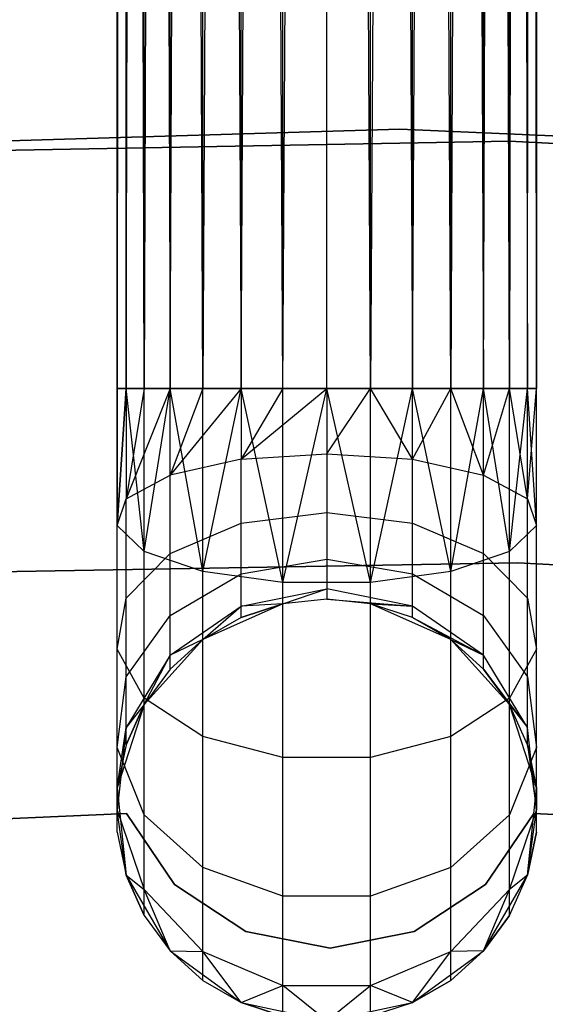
# Model space of a CAD drawing. Extents: x -102 to 102, y -101 to 102.
# Tile 229 of 256: x -1.46 to 1.04, y 40.34 to 45.01. Entities that reach past the tile are written whole.
import ezdxf

# ---------------------------------------------------------------- set-up
doc = ezdxf.new("R2010")
doc.units = 0
doc.header["$LTSCALE"] = 25.4
doc.layers.get('0').update_dxf_attribs({"linetype": 'CONTINUOUS'})

# ---------------------------------------------------------------- blocks, each defined once
blk = doc.blocks.new('NL2500011659_STL')
at = {"color": 0}
for p, q in [((-0.9945, 43.2608, -7.3955), (-0.9945, 80.6418, -7.3955)), ((-0.9945, 43.2608, -7.6045), (-0.9945, 80.6418, -7.3955)), ((-0.9945, 80.6418, -7.3955), (-0.9511, 43.2608, -7.191)), ((-0.9511, 80.6418, -7.809), (-0.9945, 43.2608, -7.6045)), ((-0.9945, 43.2608, -7.6045), (-0.9945, 80.6418, -7.3955)), ((-0.9945, 43.2608, -7.3955), (-0.9945, 80.6418, -7.3955)), ((-0.9945, 80.6418, -7.3955), (-0.9511, 43.2608, -7.191)), ((-0.9511, 80.6418, -7.809), (-0.9945, 43.2608, -7.6045)), ((-0.9511, 43.2608, -7.191), (-0.866, 80.6418, -7)), ((-0.9511, 43.2608, -7.191), (-0.866, 80.6418, -7)), ((-0.866, 43.2608, -8), (-0.9511, 80.6418, -7.809)), ((-0.866, 43.2608, -8), (-0.9511, 80.6418, -7.809)), ((-0.9511, 43.2608, -7.809), (-0.9511, 80.6418, -7.809)), ((-0.9511, 43.2608, -7.809), (-0.9511, 80.6418, -7.809)), ((-0.866, 80.6418, -7), (-0.7431, 43.2608, -6.8309)), ((-0.866, 43.2608, -7), (-0.866, 80.6418, -7)), ((-0.866, 43.2608, -7), (-0.866, 80.6418, -7)), ((-0.866, 80.6418, -7), (-0.7431, 43.2608, -6.8309)), ((-0.7431, 80.6418, -8.1691), (-0.866, 43.2608, -8)), ((-0.7431, 80.6418, -8.1691), (-0.866, 43.2608, -8)), ((-0.7431, 43.2608, -6.8309), (-0.5878, 80.6418, -6.691)), ((-0.7431, 43.2608, -6.8309), (-0.5878, 80.6418, -6.691)), ((-0.5878, 43.2608, -8.309), (-0.7431, 80.6418, -8.1691)), ((-0.5878, 43.2608, -8.309), (-0.7431, 80.6418, -8.1691)), ((-0.7431, 43.2608, -8.1691), (-0.7431, 80.6418, -8.1691)), ((-0.7431, 43.2608, -8.1691), (-0.7431, 80.6418, -8.1691)), ((-0.5878, 80.6418, -6.691), (-0.4067, 43.2608, -6.5865)), ((-0.5878, 43.2608, -6.691), (-0.5878, 80.6418, -6.691)), ((-0.5878, 43.2608, -6.691), (-0.5878, 80.6418, -6.691)), ((-0.5878, 80.6418, -6.691), (-0.4067, 43.2608, -6.5865)), ((-0.4067, 80.6418, -8.4135), (-0.5878, 43.2608, -8.309)), ((-0.4067, 80.6418, -8.4135), (-0.5878, 43.2608, -8.309)), ((-0.4067, 43.2608, -6.5865), (-0.2079, 80.6418, -6.5218)), ((-0.4067, 43.2608, -6.5865), (-0.2079, 80.6418, -6.5218)), ((-0.2079, 43.2608, -8.4782), (-0.4067, 80.6418, -8.4135)), ((-0.2079, 43.2608, -8.4782), (-0.4067, 80.6418, -8.4135)), ((-0.4067, 43.2608, -8.4135), (-0.4067, 80.6418, -8.4135)), ((-0.4067, 43.2608, -8.4135), (-0.4067, 80.6418, -8.4135)), ((-0.2079, 43.2608, -6.5218), (-0.2079, 80.6418, -6.5218)), ((-0.2079, 43.2608, -6.5218), (-0.2079, 80.6418, -6.5218)), ((-0.2079, 43.2608, -8.4782), (0, 80.6418, -8.5)), ((-0.2079, 43.2608, -8.4782), (0, 80.6418, -8.5)), ((0.2079, 43.2608, -8.4782), (0, 80.6418, -8.5)), ((0, 43.2608, -6.5), (0, 80.6418, -6.5)), ((0, 43.2608, -6.5), (0, 80.6418, -6.5)), ((0, 43.2608, -8.5), (0, 80.6418, -8.5)), ((0.2079, 43.2608, -8.4782), (0, 80.6418, -8.5)), ((0, 43.2608, -8.5), (0, 80.6418, -8.5)), ((0.4067, 80.6418, -8.4135), (0.2079, 43.2608, -8.4782)), ((0.4067, 80.6418, -8.4135), (0.2079, 43.2608, -8.4782)), ((0.2079, 80.6418, -6.5218), (0.4067, 43.2608, -6.5865)), ((0.2079, 43.2608, -6.5218), (0.2079, 80.6418, -6.5218)), ((0.2079, 43.2608, -6.5218), (0.2079, 80.6418, -6.5218)), ((0.2079, 80.6418, -6.5218), (0.4067, 43.2608, -6.5865)), ((0.5878, 43.2608, -8.309), (0.4067, 80.6418, -8.4135)), ((0.5878, 43.2608, -8.309), (0.4067, 80.6418, -8.4135)), ((0.4067, 43.2608, -8.4135), (0.4067, 80.6418, -8.4135)), ((0.4067, 43.2608, -8.4135), (0.4067, 80.6418, -8.4135)), ((0.4067, 43.2608, -6.5865), (0.5878, 80.6418, -6.691)), ((0.4067, 43.2608, -6.5865), (0.5878, 80.6418, -6.691)), ((0.7431, 80.6418, -8.1691), (0.5878, 43.2608, -8.309)), ((0.7431, 80.6418, -8.1691), (0.5878, 43.2608, -8.309)), ((0.5878, 80.6418, -6.691), (0.7431, 43.2608, -6.8309)), ((0.5878, 43.2608, -6.691), (0.5878, 80.6418, -6.691)), ((0.5878, 43.2608, -6.691), (0.5878, 80.6418, -6.691)), ((0.5878, 80.6418, -6.691), (0.7431, 43.2608, -6.8309)), ((0.866, 43.2608, -8), (0.7431, 80.6418, -8.1691)), ((0.866, 43.2608, -8), (0.7431, 80.6418, -8.1691)), ((0.7431, 43.2608, -8.1691), (0.7431, 80.6418, -8.1691)), ((0.7431, 43.2608, -8.1691), (0.7431, 80.6418, -8.1691)), ((0.7431, 43.2608, -6.8309), (0.866, 80.6418, -7)), ((0.7431, 43.2608, -6.8309), (0.866, 80.6418, -7)), ((0.9511, 80.6418, -7.809), (0.866, 43.2608, -8)), ((0.9511, 80.6418, -7.809), (0.866, 43.2608, -8)), ((0.866, 80.6418, -7), (0.9511, 43.2608, -7.191)), ((0.866, 43.2608, -7), (0.866, 80.6418, -7)), ((0.866, 43.2608, -7), (0.866, 80.6418, -7)), ((0.866, 80.6418, -7), (0.9511, 43.2608, -7.191)), ((0.9945, 43.2608, -7.6045), (0.9511, 80.6418, -7.809)), ((0.9945, 43.2608, -7.6045), (0.9511, 80.6418, -7.809)), ((0.9511, 43.2608, -7.809), (0.9511, 80.6418, -7.809)), ((0.9511, 43.2608, -7.809), (0.9511, 80.6418, -7.809)), ((0.9511, 43.2608, -7.191), (0.9945, 80.6418, -7.3955)), ((0.9511, 43.2608, -7.191), (0.9945, 80.6418, -7.3955)), ((0.9945, 80.6418, -7.3955), (0.9945, 43.2608, -7.6045)), ((0.9945, 43.2608, -7.3955), (0.9945, 80.6418, -7.3955)), ((0.9945, 80.6418, -7.3955), (0.9945, 43.2608, -7.6045)), ((0.9945, 43.2608, -7.3955), (0.9945, 80.6418, -7.3955)), ((0.3465, 44.4927, 1), (-2.9798, 44.393, 1)), ((-2.9798, 44.393, 2), (0.3465, 44.4927, 2)), ((0.3465, 44.4927, 1), (-2.9798, 44.393, 1)), ((-2.9798, 44.393, 2), (0.3465, 44.4927, 2)), ((3.671, 44.3435, 1), (0.3465, 44.4927, 1)), ((0.3465, 44.4927, 1), (0.3465, 44.4927, 2)), ((0.3465, 44.4927, 2), (3.671, 44.3435, 2)), ((0.3465, 44.4927, 1), (0.3465, 44.4927, 2)), ((3.671, 44.3435, 1), (0.3465, 44.4927, 1)), ((0.3465, 44.4927, 2), (3.671, 44.3435, 2)), ((0.8667, 44.4357, 1), (-2.4568, 44.3751, 1)), ((-2.4568, 44.3751, -6.5), (0.8667, 44.4357, -6.5)), ((-2.4568, 44.3751, -6.5), (0.8667, 44.4357, -6.5)), ((0.8667, 44.4357, 1), (-2.4568, 44.3751, 1)), ((4.1855, 44.2479, 1), (0.8667, 44.4357, 1)), ((0.8667, 44.4357, -6.5), (4.1855, 44.2479, -6.5)), ((0.8667, 44.4357, 1), (0.8667, 44.4357, -6.5)), ((4.1855, 44.2479, 1), (0.8667, 44.4357, 1)), ((0.8667, 44.4357, -6.5), (4.1855, 44.2479, -6.5)), ((0.8667, 44.4357, 1), (0.8667, 44.4357, -6.5)), ((-0.9945, 42.6105, -7.5015), (-0.9511, 43.2608, -7.809)), ((-0.9945, 42.6105, -7.5015), (-0.9511, 43.2608, -7.809)), ((-0.9945, 42.6105, -7.5015), (-0.9945, 43.2608, -7.6045)), ((-0.9945, 43.2608, -7.6045), (-0.9511, 43.2608, -7.809)), ((-0.9511, 43.2608, -7.191), (-0.9945, 42.6105, -7.5015)), ((-0.9511, 43.2608, -7.191), (-0.9945, 42.6105, -7.5015)), ((-0.9511, 43.2608, -7.191), (-0.9945, 43.2608, -7.3955)), ((-0.9945, 43.2608, -7.3955), (-0.9945, 42.6105, -7.5015)), ((-0.9945, 43.2608, -7.3955), (-0.9945, 42.6105, -7.5015)), ((-0.9945, 42.6105, -7.5015), (-0.9945, 43.2608, -7.6045)), ((-0.9511, 43.2608, -7.191), (-0.9945, 43.2608, -7.3955)), ((-0.9945, 43.2608, -7.6045), (-0.9511, 43.2608, -7.809)), ((-0.866, 42.4883, -7.8776), (-0.9511, 43.2608, -7.809)), ((-0.9511, 43.2608, -7.809), (-0.866, 43.2608, -8)), ((-0.866, 42.4883, -7.8776), (-0.9511, 43.2608, -7.809)), ((-0.7431, 43.2608, -6.8309), (-0.9511, 42.7383, -7.1082)), ((-0.866, 43.2608, -7), (-0.9511, 42.7383, -7.1082)), ((-0.7431, 43.2608, -6.8309), (-0.9511, 42.7383, -7.1082)), ((-0.866, 43.2608, -7), (-0.9511, 42.7383, -7.1082)), ((-0.866, 43.2608, -7), (-0.9511, 43.2608, -7.191)), ((-0.9511, 43.2608, -7.191), (-0.9511, 42.7383, -7.1082)), ((-0.9511, 43.2608, -7.191), (-0.9511, 42.7383, -7.1082)), ((-0.866, 43.2608, -7), (-0.9511, 43.2608, -7.191)), ((-0.9511, 43.2608, -7.809), (-0.866, 43.2608, -8)), ((-0.866, 42.4883, -7.8776), (-0.7431, 43.2608, -8.1691)), ((-0.866, 42.4883, -7.8776), (-0.7431, 43.2608, -8.1691)), ((-0.866, 42.4883, -7.8776), (-0.866, 43.2608, -8)), ((-0.866, 43.2608, -8), (-0.7431, 43.2608, -8.1691)), ((-0.866, 42.4883, -7.8776), (-0.866, 43.2608, -8)), ((-0.7431, 43.2608, -6.8309), (-0.866, 43.2608, -7)), ((-0.7431, 43.2608, -6.8309), (-0.866, 43.2608, -7)), ((-0.866, 43.2608, -8), (-0.7431, 43.2608, -8.1691)), ((-0.5878, 42.3928, -8.1715), (-0.7431, 43.2608, -8.1691)), ((-0.7431, 43.2608, -8.1691), (-0.5878, 43.2608, -8.309)), ((-0.5878, 42.3928, -8.1715), (-0.7431, 43.2608, -8.1691)), ((-0.7431, 42.8495, -6.7657), (-0.7431, 43.2608, -6.8309)), ((-0.4067, 43.2608, -6.5865), (-0.7431, 42.8495, -6.7657)), ((-0.4067, 43.2608, -6.5865), (-0.7431, 42.8495, -6.7657)), ((-0.5878, 43.2608, -6.691), (-0.7431, 42.8495, -6.7657)), ((-0.5878, 43.2608, -6.691), (-0.7431, 42.8495, -6.7657)), ((-0.5878, 43.2608, -6.691), (-0.7431, 43.2608, -6.8309)), ((-0.7431, 42.8495, -6.7657), (-0.7431, 43.2608, -6.8309)), ((-0.5878, 43.2608, -6.691), (-0.7431, 43.2608, -6.8309)), ((-0.7431, 43.2608, -8.1691), (-0.5878, 43.2608, -8.309)), ((-0.5878, 42.3928, -8.1715), (-0.4067, 43.2608, -8.4135)), ((-0.5878, 42.3928, -8.1715), (-0.4067, 43.2608, -8.4135)), ((-0.5878, 42.3928, -8.1715), (-0.5878, 43.2608, -8.309)), ((-0.5878, 43.2608, -8.309), (-0.4067, 43.2608, -8.4135)), ((-0.5878, 42.3928, -8.1715), (-0.5878, 43.2608, -8.309)), ((-0.4067, 43.2608, -6.5865), (-0.5878, 43.2608, -6.691)), ((-0.4067, 43.2608, -6.5865), (-0.5878, 43.2608, -6.691)), ((-0.5878, 43.2608, -8.309), (-0.4067, 43.2608, -8.4135)), ((-0.2079, 42.3405, -8.3324), (-0.4067, 43.2608, -8.4135)), ((-0.4067, 43.2608, -8.4135), (-0.2079, 43.2608, -8.4782)), ((-0.2079, 42.3405, -8.3324), (-0.4067, 43.2608, -8.4135)), ((-0.2079, 43.2608, -6.5218), (-0.4067, 42.9251, -6.5333)), ((-0.4067, 42.9251, -6.5333), (0, 43.2608, -6.5)), ((-0.2079, 43.2608, -6.5218), (-0.4067, 42.9251, -6.5333)), ((-0.2079, 43.2608, -6.5218), (-0.4067, 43.2608, -6.5865)), ((-0.4067, 43.2608, -6.5865), (-0.4067, 42.9251, -6.5333)), ((-0.4067, 43.2608, -6.5865), (-0.4067, 42.9251, -6.5333)), ((-0.4067, 42.9251, -6.5333), (0, 43.2608, -6.5)), ((-0.2079, 43.2608, -6.5218), (-0.4067, 43.2608, -6.5865)), ((-0.4067, 43.2608, -8.4135), (-0.2079, 43.2608, -8.4782)), ((-0.2079, 42.3405, -8.3324), (0, 43.2608, -8.5)), ((-0.2079, 42.3405, -8.3324), (0, 43.2608, -8.5)), ((-0.2079, 42.3405, -8.3324), (-0.2079, 43.2608, -8.4782)), ((-0.2079, 43.2608, -8.4782), (0, 43.2608, -8.5)), ((-0.2079, 42.3405, -8.3324), (-0.2079, 43.2608, -8.4782)), ((0, 43.2608, -6.5), (-0.2079, 43.2608, -6.5218)), ((0, 43.2608, -6.5), (-0.2079, 43.2608, -6.5218)), ((-0.2079, 43.2608, -8.4782), (0, 43.2608, -8.5)), ((0, 43.2608, -6.5), (0, 42.9518, -6.4511)), ((0, 42.9518, -6.4511), (0.2079, 43.2608, -6.5218)), ((0.2079, 43.2608, -6.5218), (0, 43.2608, -6.5)), ((0, 42.9518, -6.4511), (0.2079, 43.2608, -6.5218)), ((0.2079, 42.3405, -8.3324), (0, 43.2608, -8.5)), ((0, 43.2608, -8.5), (0.2079, 43.2608, -8.4782)), ((0.2079, 42.3405, -8.3324), (0, 43.2608, -8.5)), ((0, 43.2608, -6.5), (0, 42.9518, -6.4511)), ((0.2079, 43.2608, -6.5218), (0, 43.2608, -6.5)), ((0, 43.2608, -8.5), (0.2079, 43.2608, -8.4782)), ((0.4067, 42.9251, -6.5333), (0.2079, 43.2608, -6.5218)), ((0.4067, 42.9251, -6.5333), (0.2079, 43.2608, -6.5218)), ((0.4067, 43.2608, -6.5865), (0.2079, 43.2608, -6.5218)), ((0.2079, 42.3405, -8.3324), (0.4067, 43.2608, -8.4135)), ((0.2079, 42.3405, -8.3324), (0.4067, 43.2608, -8.4135)), ((0.2079, 42.3405, -8.3324), (0.2079, 43.2608, -8.4782)), ((0.2079, 43.2608, -8.4782), (0.4067, 43.2608, -8.4135)), ((0.2079, 42.3405, -8.3324), (0.2079, 43.2608, -8.4782)), ((0.2079, 43.2608, -8.4782), (0.4067, 43.2608, -8.4135)), ((0.4067, 43.2608, -6.5865), (0.2079, 43.2608, -6.5218)), ((0.4067, 42.9251, -6.5333), (0.4067, 43.2608, -6.5865)), ((0.4067, 42.9251, -6.5333), (0.4067, 43.2608, -6.5865)), ((0.4067, 42.9251, -6.5333), (0.5878, 43.2608, -6.691)), ((0.5878, 43.2608, -6.691), (0.4067, 43.2608, -6.5865)), ((0.4067, 42.9251, -6.5333), (0.5878, 43.2608, -6.691)), ((0.5878, 42.3928, -8.1715), (0.4067, 43.2608, -8.4135)), ((0.4067, 43.2608, -8.4135), (0.5878, 43.2608, -8.309)), ((0.5878, 42.3928, -8.1715), (0.4067, 43.2608, -8.4135)), ((0.4067, 43.2608, -8.4135), (0.5878, 43.2608, -8.309)), ((0.5878, 43.2608, -6.691), (0.4067, 43.2608, -6.5865)), ((0.7431, 42.8495, -6.7657), (0.5878, 43.2608, -6.691)), ((0.7431, 42.8495, -6.7657), (0.5878, 43.2608, -6.691)), ((0.7431, 43.2608, -6.8309), (0.5878, 43.2608, -6.691)), ((0.5878, 42.3928, -8.1715), (0.7431, 43.2608, -8.1691)), ((0.5878, 42.3928, -8.1715), (0.7431, 43.2608, -8.1691)), ((0.5878, 42.3928, -8.1715), (0.5878, 43.2608, -8.309)), ((0.5878, 43.2608, -8.309), (0.7431, 43.2608, -8.1691)), ((0.5878, 42.3928, -8.1715), (0.5878, 43.2608, -8.309)), ((0.5878, 43.2608, -8.309), (0.7431, 43.2608, -8.1691)), ((0.7431, 43.2608, -6.8309), (0.5878, 43.2608, -6.691)), ((0.7431, 42.8495, -6.7657), (0.7431, 43.2608, -6.8309)), ((0.7431, 42.8495, -6.7657), (0.7431, 43.2608, -6.8309)), ((0.7431, 42.8495, -6.7657), (0.866, 43.2608, -7)), ((0.866, 43.2608, -7), (0.7431, 43.2608, -6.8309)), ((0.7431, 42.8495, -6.7657), (0.866, 43.2608, -7)), ((0.866, 42.4883, -7.8776), (0.7431, 43.2608, -8.1691)), ((0.7431, 43.2608, -8.1691), (0.866, 43.2608, -8)), ((0.866, 42.4883, -7.8776), (0.7431, 43.2608, -8.1691)), ((0.7431, 43.2608, -8.1691), (0.866, 43.2608, -8)), ((0.866, 43.2608, -7), (0.7431, 43.2608, -6.8309)), ((0.9511, 42.7383, -7.1082), (0.866, 43.2608, -7)), ((0.9511, 42.7383, -7.1082), (0.866, 43.2608, -7)), ((0.9511, 43.2608, -7.191), (0.866, 43.2608, -7)), ((0.866, 42.4883, -7.8776), (0.9511, 43.2608, -7.809)), ((0.866, 42.4883, -7.8776), (0.9511, 43.2608, -7.809)), ((0.866, 42.4883, -7.8776), (0.866, 43.2608, -8)), ((0.866, 43.2608, -8), (0.9511, 43.2608, -7.809)), ((0.866, 42.4883, -7.8776), (0.866, 43.2608, -8)), ((0.866, 43.2608, -8), (0.9511, 43.2608, -7.809)), ((0.9511, 43.2608, -7.191), (0.866, 43.2608, -7)), ((0.9511, 42.7383, -7.1082), (0.9511, 43.2608, -7.191)), ((0.9511, 42.7383, -7.1082), (0.9511, 43.2608, -7.191)), ((0.9511, 42.7383, -7.1082), (0.9945, 43.2608, -7.3955)), ((0.9945, 43.2608, -7.3955), (0.9511, 43.2608, -7.191)), ((0.9511, 42.7383, -7.1082), (0.9945, 43.2608, -7.3955)), ((0.9945, 42.6105, -7.5015), (0.9511, 43.2608, -7.809)), ((0.9511, 43.2608, -7.809), (0.9945, 43.2608, -7.6045)), ((0.9945, 42.6105, -7.5015), (0.9511, 43.2608, -7.809)), ((0.9511, 43.2608, -7.809), (0.9945, 43.2608, -7.6045)), ((0.9945, 43.2608, -7.3955), (0.9511, 43.2608, -7.191)), ((0.9945, 42.6105, -7.5015), (0.9945, 43.2608, -7.3955)), ((0.9945, 42.6105, -7.5015), (0.9945, 43.2608, -7.6045)), ((0.9945, 42.6105, -7.5015), (0.9945, 43.2608, -7.3955)), ((0.9945, 42.6105, -7.5015), (0.9945, 43.2608, -7.6045)), ((-0.4067, 42.9251, -6.5333), (0, 42.9518, -6.4511)), ((-0.4067, 42.9251, -6.5333), (0, 42.9518, -6.4511)), ((0, 42.9518, -6.4511), (0.4067, 42.9251, -6.5333)), ((0, 42.9518, -6.4511), (0, 42.673, -6.309)), ((0, 42.9518, -6.4511), (0.4067, 42.9251, -6.5333)), ((0, 42.9518, -6.4511), (0, 42.673, -6.309)), ((-0.4067, 42.9251, -6.5333), (-0.7431, 42.8495, -6.7657)), ((-0.4067, 42.9251, -6.5333), (-0.7431, 42.8495, -6.7657)), ((-0.4067, 42.6222, -6.379), (-0.4067, 42.9251, -6.5333)), ((-0.4067, 42.6222, -6.379), (-0.4067, 42.9251, -6.5333)), ((0.4067, 42.9251, -6.5333), (0.7431, 42.8495, -6.7657)), ((0.4067, 42.6222, -6.379), (0.4067, 42.9251, -6.5333)), ((0.4067, 42.6222, -6.379), (0.4067, 42.9251, -6.5333)), ((0.4067, 42.9251, -6.5333), (0.7431, 42.8495, -6.7657)), ((-0.9511, 42.7383, -7.1082), (-0.7431, 42.8495, -6.7657)), ((-0.9511, 42.7383, -7.1082), (-0.7431, 42.8495, -6.7657)), ((-0.7431, 42.4785, -6.5767), (-0.7431, 42.8495, -6.7657)), ((-0.7431, 42.4785, -6.5767), (-0.7431, 42.8495, -6.7657)), ((0.7431, 42.8495, -6.7657), (0.9511, 42.7383, -7.1082)), ((0.7431, 42.4785, -6.5767), (0.7431, 42.8495, -6.7657)), ((0.7431, 42.4785, -6.5767), (0.7431, 42.8495, -6.7657)), ((0.7431, 42.8495, -6.7657), (0.9511, 42.7383, -7.1082)), ((-0.9945, 42.6105, -7.5015), (-0.9511, 42.7383, -7.1082)), ((-0.9945, 42.6105, -7.5015), (-0.9511, 42.7383, -7.1082)), ((-0.9511, 42.2669, -6.868), (-0.9511, 42.7383, -7.1082)), ((-0.9511, 42.2669, -6.868), (-0.9511, 42.7383, -7.1082)), ((0.9511, 42.7383, -7.1082), (0.9945, 42.6105, -7.5015)), ((0.9511, 42.2669, -6.868), (0.9511, 42.7383, -7.1082)), ((0.9511, 42.2669, -6.868), (0.9511, 42.7383, -7.1082)), ((0.9511, 42.7383, -7.1082), (0.9945, 42.6105, -7.5015)), ((-0.4067, 42.6222, -6.379), (0, 42.673, -6.309)), ((-0.4067, 42.6222, -6.379), (0, 42.673, -6.309)), ((0, 42.673, -6.309), (0.4067, 42.6222, -6.379)), ((0, 42.673, -6.309), (0, 42.4518, -6.0878)), ((0, 42.673, -6.309), (0.4067, 42.6222, -6.379)), ((0, 42.673, -6.309), (0, 42.4518, -6.0878)), ((-0.7431, 42.4785, -6.5767), (-0.4067, 42.6222, -6.379)), ((-0.7431, 42.4785, -6.5767), (-0.4067, 42.6222, -6.379)), ((-0.4067, 42.3818, -6.1386), (-0.4067, 42.6222, -6.379)), ((-0.4067, 42.3818, -6.1386), (-0.4067, 42.6222, -6.379)), ((0.4067, 42.6222, -6.379), (0.7431, 42.4785, -6.5767)), ((0.4067, 42.3818, -6.1386), (0.4067, 42.6222, -6.379)), ((0.4067, 42.3818, -6.1386), (0.4067, 42.6222, -6.379)), ((0.4067, 42.6222, -6.379), (0.7431, 42.4785, -6.5767)), ((-0.866, 42.4883, -7.8776), (-0.9945, 42.6105, -7.5015)), ((-0.9945, 42.0238, -7.2026), (-0.9945, 42.6105, -7.5015)), ((-0.866, 42.4883, -7.8776), (-0.9945, 42.6105, -7.5015)), ((-0.9945, 42.0238, -7.2026), (-0.9945, 42.6105, -7.5015)), ((0.9945, 42.6105, -7.5015), (0.866, 42.4883, -7.8776)), ((0.9945, 42.6105, -7.5015), (0.866, 42.4883, -7.8776)), ((0.9945, 42.0238, -7.2026), (0.9945, 42.6105, -7.5015)), ((0.9945, 42.0238, -7.2026), (0.9945, 42.6105, -7.5015)), ((-0.9511, 42.2669, -6.868), (-0.7431, 42.4785, -6.5767)), ((-0.9511, 42.2669, -6.868), (-0.7431, 42.4785, -6.5767)), ((-0.5878, 42.3928, -8.1715), (-0.866, 42.4883, -7.8776)), ((-0.866, 41.7913, -7.5225), (-0.866, 42.4883, -7.8776)), ((-0.5878, 42.3928, -8.1715), (-0.866, 42.4883, -7.8776)), ((-0.866, 41.7913, -7.5225), (-0.866, 42.4883, -7.8776)), ((-0.7431, 42.1841, -6.2823), (-0.7431, 42.4785, -6.5767)), ((-0.7431, 42.1841, -6.2823), (-0.7431, 42.4785, -6.5767)), ((0.866, 42.4883, -7.8776), (0.5878, 42.3928, -8.1715)), ((0.866, 42.4883, -7.8776), (0.5878, 42.3928, -8.1715)), ((0.7431, 42.4785, -6.5767), (0.9511, 42.2669, -6.868)), ((0.7431, 42.1841, -6.2823), (0.7431, 42.4785, -6.5767)), ((0.7431, 42.1841, -6.2823), (0.7431, 42.4785, -6.5767)), ((0.7431, 42.4785, -6.5767), (0.9511, 42.2669, -6.868)), ((0.866, 41.7913, -7.5225), (0.866, 42.4883, -7.8776)), ((0.866, 41.7913, -7.5225), (0.866, 42.4883, -7.8776)), ((-2.3456, 42.3782, 1), (0.9058, 42.4345, 1)), ((0.9058, 42.4345, -6.5), (-2.3456, 42.3782, -6.5)), ((0.9058, 42.4345, -6.5), (-2.3456, 42.3782, -6.5)), ((-2.3456, 42.3782, 1), (0.9058, 42.4345, 1)), ((-0.4067, 42.3818, -6.1386), (0, 42.4518, -6.0878)), ((-0.4067, 42.3818, -6.1386), (0, 42.4518, -6.0878)), ((0, 42.4518, -6.0878), (0.4067, 42.3818, -6.1386)), ((0, 42.4518, -6.0878), (0, 42.3098, -5.809)), ((0, 42.4518, -6.0878), (0.4067, 42.3818, -6.1386)), ((0, 42.4518, -6.0878), (0, 42.3098, -5.809)), ((0.9058, 42.4345, 1), (4.152, 42.2419, 1)), ((4.152, 42.2419, -6.5), (0.9058, 42.4345, -6.5)), ((0.9058, 42.4345, -6.5), (0.9058, 42.4345, 1)), ((0.9058, 42.4345, -6.5), (0.9058, 42.4345, 1)), ((4.152, 42.2419, -6.5), (0.9058, 42.4345, -6.5)), ((0.9058, 42.4345, 1), (4.152, 42.2419, 1)), ((-0.2079, 42.3405, -8.3324), (-0.5878, 42.3928, -8.1715)), ((-0.5878, 41.6097, -7.7725), (-0.5878, 42.3928, -8.1715)), ((-0.2079, 42.3405, -8.3324), (-0.5878, 42.3928, -8.1715)), ((-0.5878, 41.6097, -7.7725), (-0.5878, 42.3928, -8.1715)), ((0.5878, 42.3928, -8.1715), (0.2079, 42.3405, -8.3324)), ((0.5878, 42.3928, -8.1715), (0.2079, 42.3405, -8.3324)), ((0.5878, 41.6097, -7.7725), (0.5878, 42.3928, -8.1715)), ((0.5878, 41.6097, -7.7725), (0.5878, 42.3928, -8.1715)), ((-0.7431, 42.1841, -6.2823), (-0.4067, 42.3818, -6.1386)), ((-0.7431, 42.1841, -6.2823), (-0.4067, 42.3818, -6.1386)), ((-0.4067, 42.2275, -5.8357), (-0.4067, 42.3818, -6.1386)), ((-0.4067, 42.2275, -5.8357), (-0.4067, 42.3818, -6.1386)), ((0.2079, 42.3405, -8.3324), (-0.2079, 42.3405, -8.3324)), ((-0.2079, 41.5103, -7.9094), (-0.2079, 42.3405, -8.3324)), ((0.2079, 42.3405, -8.3324), (-0.2079, 42.3405, -8.3324)), ((-0.2079, 41.5103, -7.9094), (-0.2079, 42.3405, -8.3324)), ((0.2079, 41.5103, -7.9094), (0.2079, 42.3405, -8.3324)), ((0.2079, 41.5103, -7.9094), (0.2079, 42.3405, -8.3324)), ((0.4067, 42.3818, -6.1386), (0.7431, 42.1841, -6.2823)), ((0.4067, 42.2275, -5.8357), (0.4067, 42.3818, -6.1386)), ((0.4067, 42.2275, -5.8357), (0.4067, 42.3818, -6.1386)), ((0.4067, 42.3818, -6.1386), (0.7431, 42.1841, -6.2823)), ((-0.4067, 42.2275, -5.8357), (0, 42.3098, -5.809)), ((-0.4067, 42.2275, -5.8357), (0, 42.3098, -5.809)), ((-0.2079, 42.239, -5.5), (0, 42.3098, -5.809)), ((-0.2079, 42.239, -5.5), (0, 42.3098, -5.809)), ((0.4067, 42.2275, -5.8357), (0, 42.3098, -5.809)), ((0, 42.3098, -5.809), (0, 42.2608, -5.5)), ((0.4067, 42.2275, -5.8357), (0, 42.3098, -5.809)), ((0, 42.3098, -5.809), (0, 42.2608, -5.5)), ((-0.9945, 42.0238, -7.2026), (-0.9511, 42.2669, -6.868)), ((-0.9945, 42.0238, -7.2026), (-0.9511, 42.2669, -6.868)), ((-0.9511, 41.8928, -6.4939), (-0.9511, 42.2669, -6.868)), ((-0.9511, 41.8928, -6.4939), (-0.9511, 42.2669, -6.868)), ((0, 42.2608, 0), (-0.2079, 42.239, 0)), ((0, 42.2608, -5.5), (-0.2079, 42.239, -5.5)), ((0, 42.2608, 0), (-0.2079, 42.239, 0)), ((0, 42.2608, -5.5), (-0.2079, 42.239, -5.5)), ((0.2079, 42.239, 0), (0, 42.2608, 0)), ((0.2079, 42.239, -5.5), (0, 42.2608, -5.5)), ((0, 42.2608, -5.5), (0, 42.2608, 0)), ((0.2079, 42.239, 0), (0, 42.2608, 0)), ((0, 42.2608, -5.5), (0, 42.2608, 0)), ((0, 42.2608, -5.5), (0.4067, 42.2275, -5.8357)), ((0.2079, 42.239, -5.5), (0, 42.2608, -5.5)), ((0, 42.2608, -5.5), (0.4067, 42.2275, -5.8357)), ((0.9511, 42.2669, -6.868), (0.9945, 42.0238, -7.2026)), ((0.9511, 41.8928, -6.4939), (0.9511, 42.2669, -6.868)), ((0.9511, 41.8928, -6.4939), (0.9511, 42.2669, -6.868)), ((0.9511, 42.2669, -6.868), (0.9945, 42.0238, -7.2026)), ((-0.7431, 41.9951, -5.9113), (-0.4067, 42.2275, -5.8357)), ((-0.7431, 41.9951, -5.9113), (-0.4067, 42.2275, -5.8357)), ((-0.2079, 42.239, 0), (-0.5878, 42.0698, 0)), ((-0.2079, 42.239, 0), (-0.5878, 42.0698, 0)), ((-0.5878, 42.0698, -5.5), (-0.4067, 42.2275, -5.8357)), ((-0.5878, 42.0698, -5.5), (-0.4067, 42.2275, -5.8357)), ((-0.2079, 42.239, -5.5), (-0.4067, 42.1744, -5.5)), ((-0.4067, 42.1744, -5.5), (-0.2079, 42.239, 0)), ((-0.4067, 42.1744, -5.5), (-0.2079, 42.239, 0)), ((-0.2079, 42.239, -5.5), (-0.4067, 42.1744, -5.5)), ((-0.2079, 42.239, -5.5), (-0.4067, 42.2275, -5.8357)), ((-0.2079, 42.239, -5.5), (-0.4067, 42.2275, -5.8357)), ((-0.4067, 42.1744, -5.5), (-0.4067, 42.2275, -5.8357)), ((-0.4067, 42.1744, -5.5), (-0.4067, 42.2275, -5.8357)), ((-0.2079, 42.239, -5.5), (-0.2079, 42.239, 0)), ((-0.2079, 42.239, -5.5), (-0.2079, 42.239, 0)), ((0.5878, 42.0698, 0), (0.2079, 42.239, 0)), ((0.4067, 42.1744, -5.5), (0.2079, 42.239, 0)), ((0.5878, 42.0698, 0), (0.2079, 42.239, 0)), ((0.4067, 42.1744, -5.5), (0.2079, 42.239, 0)), ((0.4067, 42.1744, -5.5), (0.2079, 42.239, -5.5)), ((0.2079, 42.239, -5.5), (0.2079, 42.239, 0)), ((0.2079, 42.239, -5.5), (0.2079, 42.239, 0)), ((0.2079, 42.239, -5.5), (0.4067, 42.2275, -5.8357)), ((0.2079, 42.239, -5.5), (0.4067, 42.2275, -5.8357)), ((0.4067, 42.1744, -5.5), (0.2079, 42.239, -5.5)), ((0.4067, 42.1744, -5.5), (0.4067, 42.2275, -5.8357)), ((0.4067, 42.1744, -5.5), (0.4067, 42.2275, -5.8357)), ((0.7431, 41.9951, -5.9113), (0.4067, 42.2275, -5.8357)), ((0.7431, 41.9951, -5.9113), (0.4067, 42.2275, -5.8357)), ((-0.9511, 41.8928, -6.4939), (-0.7431, 42.1841, -6.2823)), ((-0.9511, 41.8928, -6.4939), (-0.7431, 42.1841, -6.2823)), ((-0.7431, 41.9951, -5.9113), (-0.7431, 42.1841, -6.2823)), ((-0.7431, 41.9951, -5.9113), (-0.7431, 42.1841, -6.2823)), ((-0.4067, 42.1744, -5.5), (-0.5878, 42.0698, 0)), ((-0.4067, 42.1744, -5.5), (-0.5878, 42.0698, -5.5)), ((-0.4067, 42.1744, -5.5), (-0.5878, 42.0698, 0)), ((-0.4067, 42.1744, -5.5), (-0.5878, 42.0698, -5.5)), ((0.5878, 42.0698, -5.5), (0.4067, 42.1744, -5.5)), ((0.4067, 42.1744, -5.5), (0.5878, 42.0698, 0)), ((0.4067, 42.1744, -5.5), (0.5878, 42.0698, 0)), ((0.4067, 42.1744, -5.5), (0.7431, 41.9951, -5.9113)), ((0.5878, 42.0698, -5.5), (0.4067, 42.1744, -5.5)), ((0.4067, 42.1744, -5.5), (0.7431, 41.9951, -5.9113)), ((0.7431, 42.1841, -6.2823), (0.9511, 41.8928, -6.4939)), ((0.7431, 41.9951, -5.9113), (0.7431, 42.1841, -6.2823)), ((0.7431, 41.9951, -5.9113), (0.7431, 42.1841, -6.2823)), ((0.7431, 42.1841, -6.2823), (0.9511, 41.8928, -6.4939)), ((-0.5878, 42.0698, 0), (-0.866, 41.7608, 0)), ((-0.5878, 42.0698, 0), (-0.866, 41.7608, 0)), ((-0.5878, 42.0698, -5.5), (-0.7431, 41.9299, -5.5)), ((-0.7431, 41.9299, -5.5), (-0.5878, 42.0698, 0)), ((-0.7431, 41.9299, -5.5), (-0.5878, 42.0698, 0)), ((-0.5878, 42.0698, -5.5), (-0.7431, 41.9299, -5.5)), ((-0.5878, 42.0698, -5.5), (-0.7431, 41.9951, -5.9113)), ((-0.5878, 42.0698, -5.5), (-0.7431, 41.9951, -5.9113)), ((-0.5878, 42.0698, -5.5), (-0.5878, 42.0698, 0)), ((-0.5878, 42.0698, -5.5), (-0.5878, 42.0698, 0)), ((0.866, 41.7608, 0), (0.5878, 42.0698, 0)), ((0.7431, 41.9299, -5.5), (0.5878, 42.0698, 0)), ((0.866, 41.7608, 0), (0.5878, 42.0698, 0)), ((0.7431, 41.9299, -5.5), (0.5878, 42.0698, -5.5)), ((0.5878, 42.0698, -5.5), (0.5878, 42.0698, 0)), ((0.7431, 41.9299, -5.5), (0.5878, 42.0698, 0)), ((0.5878, 42.0698, -5.5), (0.5878, 42.0698, 0)), ((0.5878, 42.0698, -5.5), (0.7431, 41.9951, -5.9113)), ((0.5878, 42.0698, -5.5), (0.7431, 41.9951, -5.9113)), ((0.7431, 41.9299, -5.5), (0.5878, 42.0698, -5.5)), ((-0.866, 41.7913, -7.5225), (-0.9945, 42.0238, -7.2026)), ((-0.9945, 41.5582, -6.737), (-0.9945, 42.0238, -7.2026)), ((-0.866, 41.7913, -7.5225), (-0.9945, 42.0238, -7.2026)), ((-0.9945, 41.5582, -6.737), (-0.9945, 42.0238, -7.2026)), ((0.9945, 42.0238, -7.2026), (0.866, 41.7913, -7.5225)), ((0.9945, 42.0238, -7.2026), (0.866, 41.7913, -7.5225)), ((0.9945, 41.5582, -6.737), (0.9945, 42.0238, -7.2026)), ((0.9945, 41.5582, -6.737), (0.9945, 42.0238, -7.2026)), ((-0.7431, 41.9951, -5.9113), (-0.9511, 41.6526, -6.0225)), ((-0.7431, 41.9951, -5.9113), (-0.9511, 41.6526, -6.0225)), ((-0.866, 41.7608, -5.5), (-0.7431, 41.9951, -5.9113)), ((-0.866, 41.7608, -5.5), (-0.7431, 41.9951, -5.9113)), ((-0.7431, 41.9299, -5.5), (-0.7431, 41.9951, -5.9113)), ((-0.7431, 41.9299, -5.5), (-0.7431, 41.9951, -5.9113)), ((0.7431, 41.9299, -5.5), (0.7431, 41.9951, -5.9113)), ((0.7431, 41.9299, -5.5), (0.7431, 41.9951, -5.9113)), ((0.9511, 41.6526, -6.0225), (0.7431, 41.9951, -5.9113)), ((0.9511, 41.6526, -6.0225), (0.7431, 41.9951, -5.9113)), ((-0.7431, 41.9299, -5.5), (-0.866, 41.7608, 0)), ((-0.7431, 41.9299, -5.5), (-0.866, 41.7608, -5.5)), ((-0.7431, 41.9299, -5.5), (-0.866, 41.7608, 0)), ((-0.7431, 41.9299, -5.5), (-0.866, 41.7608, -5.5)), ((0.866, 41.7608, -5.5), (0.7431, 41.9299, -5.5)), ((0.7431, 41.9299, -5.5), (0.866, 41.7608, 0)), ((0.7431, 41.9299, -5.5), (0.866, 41.7608, 0)), ((0.7431, 41.9299, -5.5), (0.9511, 41.6526, -6.0225)), ((0.866, 41.7608, -5.5), (0.7431, 41.9299, -5.5)), ((0.7431, 41.9299, -5.5), (0.9511, 41.6526, -6.0225)), ((-0.9945, 41.5582, -6.737), (-0.9511, 41.8928, -6.4939)), ((-0.9945, 41.5582, -6.737), (-0.9511, 41.8928, -6.4939)), ((-0.9511, 41.6526, -6.0225), (-0.9511, 41.8928, -6.4939)), ((-0.9511, 41.6526, -6.0225), (-0.9511, 41.8928, -6.4939)), ((0.9511, 41.8928, -6.4939), (0.9945, 41.5582, -6.737)), ((0.9511, 41.6526, -6.0225), (0.9511, 41.8928, -6.4939)), ((0.9511, 41.6526, -6.0225), (0.9511, 41.8928, -6.4939)), ((0.9511, 41.8928, -6.4939), (0.9945, 41.5582, -6.737)), ((-0.5878, 41.6097, -7.7725), (-0.866, 41.7913, -7.5225)), ((-0.866, 41.2383, -6.9695), (-0.866, 41.7913, -7.5225)), ((-0.5878, 41.6097, -7.7725), (-0.866, 41.7913, -7.5225)), ((-0.866, 41.2383, -6.9695), (-0.866, 41.7913, -7.5225)), ((0.866, 41.7913, -7.5225), (0.5878, 41.6097, -7.7725)), ((0.866, 41.7913, -7.5225), (0.5878, 41.6097, -7.7725)), ((0.866, 41.2383, -6.9695), (0.866, 41.7913, -7.5225)), ((0.866, 41.2383, -6.9695), (0.866, 41.7913, -7.5225)), ((-0.866, 41.7608, 0), (-0.9945, 41.3653, 0)), ((-0.866, 41.7608, 0), (-0.9945, 41.3653, 0)), ((-0.866, 41.7608, -5.5), (-0.9511, 41.5698, -5.5)), ((-0.9511, 41.5698, -5.5), (-0.866, 41.7608, 0)), ((-0.9511, 41.5698, -5.5), (-0.866, 41.7608, 0)), ((-0.866, 41.7608, -5.5), (-0.9511, 41.5698, -5.5)), ((-0.866, 41.7608, -5.5), (-0.9511, 41.6526, -6.0225)), ((-0.866, 41.7608, -5.5), (-0.9511, 41.6526, -6.0225)), ((-0.866, 41.7608, -5.5), (-0.866, 41.7608, 0)), ((-0.866, 41.7608, -5.5), (-0.866, 41.7608, 0)), ((0.9945, 41.3653, 0), (0.866, 41.7608, 0)), ((0.9511, 41.5698, -5.5), (0.866, 41.7608, 0)), ((0.9945, 41.3653, 0), (0.866, 41.7608, 0)), ((0.9511, 41.5698, -5.5), (0.866, 41.7608, -5.5)), ((0.866, 41.7608, -5.5), (0.866, 41.7608, 0)), ((0.9511, 41.5698, -5.5), (0.866, 41.7608, 0)), ((0.866, 41.7608, -5.5), (0.866, 41.7608, 0)), ((0.866, 41.7608, -5.5), (0.9511, 41.6526, -6.0225)), ((0.866, 41.7608, -5.5), (0.9511, 41.6526, -6.0225)), ((0.9511, 41.5698, -5.5), (0.866, 41.7608, -5.5)), ((-0.9945, 41.3653, -5.5), (-0.9511, 41.6526, -6.0225)), ((-0.9511, 41.6526, -6.0225), (-0.9945, 41.2593, -6.1503)), ((-0.9945, 41.3653, -5.5), (-0.9511, 41.6526, -6.0225)), ((-0.9511, 41.6526, -6.0225), (-0.9945, 41.2593, -6.1503)), ((-0.9511, 41.5698, -5.5), (-0.9511, 41.6526, -6.0225)), ((-0.9511, 41.5698, -5.5), (-0.9511, 41.6526, -6.0225)), ((0.9511, 41.5698, -5.5), (0.9511, 41.6526, -6.0225)), ((0.9511, 41.5698, -5.5), (0.9511, 41.6526, -6.0225)), ((0.9945, 41.2593, -6.1503), (0.9511, 41.6526, -6.0225)), ((0.9945, 41.2593, -6.1503), (0.9511, 41.6526, -6.0225)), ((-0.2079, 41.5103, -7.9094), (-0.5878, 41.6097, -7.7725)), ((-0.5878, 40.9883, -7.1511), (-0.5878, 41.6097, -7.7725)), ((-0.2079, 41.5103, -7.9094), (-0.5878, 41.6097, -7.7725)), ((-0.5878, 40.9883, -7.1511), (-0.5878, 41.6097, -7.7725)), ((0.5878, 41.6097, -7.7725), (0.2079, 41.5103, -7.9094)), ((0.5878, 41.6097, -7.7725), (0.2079, 41.5103, -7.9094)), ((0.5878, 40.9883, -7.1511), (0.5878, 41.6097, -7.7725)), ((0.5878, 40.9883, -7.1511), (0.5878, 41.6097, -7.7725)), ((-0.9511, 41.5698, -5.5), (-0.9945, 41.3653, 0)), ((-0.9511, 41.5698, -5.5), (-0.9945, 41.3653, -5.5)), ((-0.9511, 41.5698, -5.5), (-0.9945, 41.3653, 0)), ((-0.9511, 41.5698, -5.5), (-0.9945, 41.3653, -5.5)), ((-0.866, 41.2383, -6.9695), (-0.9945, 41.5582, -6.737)), ((-0.9945, 41.2593, -6.1503), (-0.9945, 41.5582, -6.737)), ((-0.866, 41.2383, -6.9695), (-0.9945, 41.5582, -6.737)), ((-0.9945, 41.2593, -6.1503), (-0.9945, 41.5582, -6.737)), ((0.9945, 41.5582, -6.737), (0.866, 41.2383, -6.9695)), ((0.9945, 41.5582, -6.737), (0.866, 41.2383, -6.9695)), ((0.9945, 41.3653, -5.5), (0.9511, 41.5698, -5.5)), ((0.9511, 41.5698, -5.5), (0.9945, 41.3653, 0)), ((0.9511, 41.5698, -5.5), (0.9945, 41.3653, 0)), ((0.9511, 41.5698, -5.5), (0.9945, 41.2593, -6.1503)), ((0.9511, 41.5698, -5.5), (0.9945, 41.2593, -6.1503)), ((0.9945, 41.3653, -5.5), (0.9511, 41.5698, -5.5)), ((0.9945, 41.2593, -6.1503), (0.9945, 41.5582, -6.737)), ((0.9945, 41.2593, -6.1503), (0.9945, 41.5582, -6.737)), ((0.2079, 41.5103, -7.9094), (-0.2079, 41.5103, -7.9094)), ((-0.2079, 40.8514, -7.2505), (-0.2079, 41.5103, -7.9094)), ((0.2079, 41.5103, -7.9094), (-0.2079, 41.5103, -7.9094)), ((-0.2079, 40.8514, -7.2505), (-0.2079, 41.5103, -7.9094)), ((0.2079, 40.8514, -7.2505), (0.2079, 41.5103, -7.9094)), ((0.2079, 40.8514, -7.2505), (0.2079, 41.5103, -7.9094)), ((-0.9945, 41.3653, 0), (-0.9511, 40.9518, 0)), ((-0.9945, 41.3653, -5.5), (-0.9945, 41.3653, 0)), ((-0.9945, 41.3653, -5.5), (-0.9945, 41.3653, 0)), ((-0.9945, 41.3653, -5.5), (-0.9945, 41.2593, -6.1503)), ((-0.9945, 41.1563, -5.5), (-0.9945, 41.3653, 0)), ((-0.9945, 41.1563, -5.5), (-0.9945, 41.3653, 0)), ((-0.9945, 41.3653, 0), (-0.9511, 40.9518, 0)), ((-0.9945, 41.3653, -5.5), (-0.9945, 41.2593, -6.1503)), ((0.9511, 40.9518, 0), (0.9945, 41.3653, 0)), ((0.9511, 40.9518, 0), (0.9945, 41.3653, 0)), ((0.9945, 41.1563, -5.5), (0.9945, 41.3653, 0)), ((0.9945, 41.1563, -5.5), (0.9945, 41.3653, 0)), ((0.9945, 41.3653, -5.5), (0.9945, 41.2593, -6.1503)), ((0.9945, 41.3653, -5.5), (0.9945, 41.3653, 0)), ((0.9945, 41.3653, -5.5), (0.9945, 41.3653, 0)), ((0.9945, 41.3653, -5.5), (0.9945, 41.2593, -6.1503)), ((-2.5246, 41.1769), (-0.9506, 41.2438)), ((-0.9506, 41.2438, -2), (-2.5246, 41.1769, -2)), ((-0.9506, 41.2438, -2), (-2.5246, 41.1769, -2)), ((-2.5246, 41.1769), (-0.9506, 41.2438)), ((-0.9945, 41.1563, -5.5), (-0.9945, 41.2593, -6.1503)), ((-0.9511, 40.9518, -5.5), (-0.9945, 41.2593, -6.1503)), ((-0.9945, 41.2593, -6.1503), (-0.866, 40.8832, -6.2725)), ((-0.9945, 41.1563, -5.5), (-0.9945, 41.2593, -6.1503)), ((-0.9511, 40.9518, -5.5), (-0.9945, 41.2593, -6.1503)), ((-0.9945, 41.2593, -6.1503), (-0.866, 40.8832, -6.2725)), ((-0.9506, 41.2438), (-0.9506, 41.2438, -2)), ((-0.9506, 41.2438), (-0.9506, 41.2438, -2)), ((-0.9506, 41.2438), (-0.7222, 40.9078)), ((-0.7222, 40.9078, -2), (-0.9506, 41.2438, -2)), ((-0.7222, 40.9078, -2), (-0.9506, 41.2438, -2)), ((-0.9506, 41.2438), (-0.7222, 40.9078)), ((-0.5878, 40.9883, -7.1511), (-0.866, 41.2383, -6.9695)), ((-0.866, 40.8832, -6.2725), (-0.866, 41.2383, -6.9695)), ((-0.5878, 40.9883, -7.1511), (-0.866, 41.2383, -6.9695)), ((-0.866, 40.8832, -6.2725), (-0.866, 41.2383, -6.9695)), ((0.866, 41.2383, -6.9695), (0.5878, 40.9883, -7.1511)), ((0.866, 41.2383, -6.9695), (0.5878, 40.9883, -7.1511)), ((0.753, 40.9078), (0.9815, 41.2438)), ((0.9815, 41.2438, -2), (0.753, 40.9078, -2)), ((0.9815, 41.2438, -2), (0.753, 40.9078, -2)), ((0.753, 40.9078), (0.9815, 41.2438)), ((0.866, 40.8832, -6.2725), (0.9945, 41.2593, -6.1503)), ((0.866, 40.8832, -6.2725), (0.9945, 41.2593, -6.1503)), ((0.866, 40.8832, -6.2725), (0.866, 41.2383, -6.9695)), ((0.866, 40.8832, -6.2725), (0.866, 41.2383, -6.9695)), ((0.9511, 40.9518, -5.5), (0.9945, 41.2593, -6.1503)), ((0.9511, 40.9518, -5.5), (0.9945, 41.2593, -6.1503)), ((0.9815, 41.2438), (0.9815, 41.2438, -2)), ((0.9815, 41.2438), (2.5548, 41.1769)), ((2.5548, 41.1769, -2), (0.9815, 41.2438, -2)), ((0.9815, 41.2438), (0.9815, 41.2438, -2)), ((2.5548, 41.1769, -2), (0.9815, 41.2438, -2)), ((0.9815, 41.2438), (2.5548, 41.1769)), ((0.9945, 41.1563, -5.5), (0.9945, 41.2593, -6.1503)), ((0.9945, 41.1563, -5.5), (0.9945, 41.2593, -6.1503)), ((-0.9945, 41.1563, -5.5), (-0.9511, 40.9518, 0)), ((-0.9945, 41.1563, -5.5), (-0.9511, 40.9518, -5.5)), ((-0.9945, 41.1563, -5.5), (-0.9511, 40.9518, 0)), ((-0.9945, 41.1563, -5.5), (-0.9511, 40.9518, -5.5)), ((0.9511, 40.9518, -5.5), (0.9945, 41.1563, -5.5)), ((0.9945, 41.1563, -5.5), (0.9511, 40.9518, 0)), ((0.9945, 41.1563, -5.5), (0.9511, 40.9518, 0)), ((0.9511, 40.9518, -5.5), (0.9945, 41.1563, -5.5)), ((-0.2079, 40.8514, -7.2505), (-0.5878, 40.9883, -7.1511)), ((-0.5878, 40.5893, -6.368), (-0.5878, 40.9883, -7.1511)), ((-0.2079, 40.8514, -7.2505), (-0.5878, 40.9883, -7.1511)), ((-0.5878, 40.5893, -6.368), (-0.5878, 40.9883, -7.1511)), ((0.5878, 40.9883, -7.1511), (0.2079, 40.8514, -7.2505)), ((0.5878, 40.9883, -7.1511), (0.2079, 40.8514, -7.2505)), ((0.5878, 40.5893, -6.368), (0.5878, 40.9883, -7.1511)), ((0.5878, 40.5893, -6.368), (0.5878, 40.9883, -7.1511)), ((-0.9511, 40.9518, 0), (-0.7431, 40.5917, 0)), ((-0.9511, 40.9518, -5.5), (-0.9511, 40.9518, 0)), ((-0.9511, 40.9518, -5.5), (-0.9511, 40.9518, 0)), ((-0.9511, 40.9518, -5.5), (-0.866, 40.7608, -5.5)), ((-0.866, 40.7608, -5.5), (-0.9511, 40.9518, 0)), ((-0.866, 40.7608, -5.5), (-0.9511, 40.9518, 0)), ((-0.9511, 40.9518, 0), (-0.7431, 40.5917, 0)), ((-0.9511, 40.9518, -5.5), (-0.866, 40.7608, -5.5)), ((-0.9511, 40.9518, -5.5), (-0.866, 40.8832, -6.2725)), ((-0.9511, 40.9518, -5.5), (-0.866, 40.8832, -6.2725)), ((0.7431, 40.5917, 0), (0.9511, 40.9518, 0)), ((0.7431, 40.5917, 0), (0.9511, 40.9518, 0)), ((0.866, 40.7608, -5.5), (0.9511, 40.9518, 0)), ((0.866, 40.7608, -5.5), (0.9511, 40.9518, -5.5)), ((0.866, 40.7608, -5.5), (0.9511, 40.9518, 0)), ((0.9511, 40.9518, -5.5), (0.866, 40.8832, -6.2725)), ((0.866, 40.7608, -5.5), (0.9511, 40.9518, -5.5)), ((0.9511, 40.9518, -5.5), (0.866, 40.8832, -6.2725)), ((0.9511, 40.9518, -5.5), (0.9511, 40.9518, 0)), ((0.9511, 40.9518, -5.5), (0.9511, 40.9518, 0)), ((-0.7222, 40.9078), (-0.7222, 40.9078, -2)), ((-0.7222, 40.9078), (-0.7222, 40.9078, -2)), ((-0.7222, 40.9078), (-0.3832, 40.6838)), ((-0.3832, 40.6838, -2), (-0.7222, 40.9078, -2)), ((-0.3832, 40.6838, -2), (-0.7222, 40.9078, -2)), ((-0.7222, 40.9078), (-0.3832, 40.6838)), ((0.4141, 40.6838), (0.753, 40.9078)), ((0.753, 40.9078, -2), (0.4141, 40.6838, -2)), ((0.753, 40.9078, -2), (0.4141, 40.6838, -2)), ((0.4141, 40.6838), (0.753, 40.9078)), ((0.753, 40.9078), (0.753, 40.9078, -2)), ((0.753, 40.9078), (0.753, 40.9078, -2)), ((-0.7431, 40.5917, -5.5), (-0.866, 40.8832, -6.2725)), ((-0.866, 40.8832, -6.2725), (-0.5878, 40.5893, -6.368)), ((-0.866, 40.7608, -5.5), (-0.866, 40.8832, -6.2725)), ((-0.7431, 40.5917, -5.5), (-0.866, 40.8832, -6.2725)), ((-0.866, 40.7608, -5.5), (-0.866, 40.8832, -6.2725)), ((-0.866, 40.8832, -6.2725), (-0.5878, 40.5893, -6.368)), ((0.2079, 40.8514, -7.2505), (-0.2079, 40.8514, -7.2505)), ((-0.2079, 40.4284, -6.4203), (-0.2079, 40.8514, -7.2505)), ((0.2079, 40.8514, -7.2505), (-0.2079, 40.8514, -7.2505)), ((-0.2079, 40.4284, -6.4203), (-0.2079, 40.8514, -7.2505)), ((0.2079, 40.4284, -6.4203), (0.2079, 40.8514, -7.2505)), ((0.2079, 40.4284, -6.4203), (0.2079, 40.8514, -7.2505)), ((0.5878, 40.5893, -6.368), (0.866, 40.8832, -6.2725)), ((0.5878, 40.5893, -6.368), (0.866, 40.8832, -6.2725)), ((0.7431, 40.5917, -5.5), (0.866, 40.8832, -6.2725)), ((0.7431, 40.5917, -5.5), (0.866, 40.8832, -6.2725)), ((0.866, 40.7608, -5.5), (0.866, 40.8832, -6.2725)), ((0.866, 40.7608, -5.5), (0.866, 40.8832, -6.2725)), ((-0.866, 40.7608, -5.5), (-0.7431, 40.5917, 0)), ((-0.866, 40.7608, -5.5), (-0.7431, 40.5917, -5.5)), ((-0.866, 40.7608, -5.5), (-0.7431, 40.5917, 0)), ((-0.866, 40.7608, -5.5), (-0.7431, 40.5917, -5.5)), ((0.7431, 40.5917, -5.5), (0.866, 40.7608, -5.5)), ((0.866, 40.7608, -5.5), (0.7431, 40.5917, 0)), ((0.866, 40.7608, -5.5), (0.7431, 40.5917, 0)), ((0.7431, 40.5917, -5.5), (0.866, 40.7608, -5.5)), ((-0.3832, 40.6838), (-0.3832, 40.6838, -2)), ((-0.3832, 40.6838), (-0.3832, 40.6838, -2)), ((-0.3832, 40.6838), (0.0154, 40.6051)), ((0.0154, 40.6051, -2), (-0.3832, 40.6838, -2)), ((0.0154, 40.6051, -2), (-0.3832, 40.6838, -2)), ((-0.3832, 40.6838), (0.0154, 40.6051)), ((0.0154, 40.6051), (0.4141, 40.6838)), ((0.4141, 40.6838, -2), (0.0154, 40.6051, -2)), ((0.4141, 40.6838, -2), (0.0154, 40.6051, -2)), ((0.0154, 40.6051), (0.4141, 40.6838)), ((0.4141, 40.6838), (0.4141, 40.6838, -2)), ((0.4141, 40.6838), (0.4141, 40.6838, -2)), ((-0.7431, 40.5917, 0), (-0.4067, 40.3473, 0)), ((-0.7431, 40.5917, -5.5), (-0.7431, 40.5917, 0)), ((-0.7431, 40.5917, -5.5), (-0.7431, 40.5917, 0)), ((-0.7431, 40.5917, -5.5), (-0.5878, 40.4518, -5.5)), ((-0.5878, 40.4518, -5.5), (-0.7431, 40.5917, 0)), ((-0.5878, 40.4518, -5.5), (-0.7431, 40.5917, 0)), ((-0.7431, 40.5917, 0), (-0.4067, 40.3473, 0)), ((-0.7431, 40.5917, -5.5), (-0.5878, 40.4518, -5.5)), ((-0.7431, 40.5917, -5.5), (-0.5878, 40.5893, -6.368)), ((-0.7431, 40.5917, -5.5), (-0.5878, 40.5893, -6.368)), ((-0.4067, 40.3473, -5.5), (-0.5878, 40.5893, -6.368)), ((-0.5878, 40.5893, -6.368), (-0.2079, 40.4284, -6.4203)), ((-0.5878, 40.4518, -5.5), (-0.5878, 40.5893, -6.368)), ((-0.4067, 40.3473, -5.5), (-0.5878, 40.5893, -6.368)), ((-0.5878, 40.4518, -5.5), (-0.5878, 40.5893, -6.368)), ((-0.5878, 40.5893, -6.368), (-0.2079, 40.4284, -6.4203)), ((0.0154, 40.6051), (0.0154, 40.6051, -2)), ((0.0154, 40.6051), (0.0154, 40.6051, -2)), ((0.2079, 40.4284, -6.4203), (0.5878, 40.5893, -6.368)), ((0.2079, 40.4284, -6.4203), (0.5878, 40.5893, -6.368)), ((0.4067, 40.3473, 0), (0.7431, 40.5917, 0)), ((0.4067, 40.3473, 0), (0.7431, 40.5917, 0)), ((0.4067, 40.3473, -5.5), (0.5878, 40.5893, -6.368)), ((0.4067, 40.3473, -5.5), (0.5878, 40.5893, -6.368)), ((0.5878, 40.4518, -5.5), (0.7431, 40.5917, 0)), ((0.5878, 40.4518, -5.5), (0.7431, 40.5917, -5.5)), ((0.5878, 40.4518, -5.5), (0.7431, 40.5917, 0)), ((0.7431, 40.5917, -5.5), (0.5878, 40.5893, -6.368)), ((0.5878, 40.4518, -5.5), (0.7431, 40.5917, -5.5)), ((0.7431, 40.5917, -5.5), (0.5878, 40.5893, -6.368)), ((0.5878, 40.4518, -5.5), (0.5878, 40.5893, -6.368)), ((0.5878, 40.4518, -5.5), (0.5878, 40.5893, -6.368)), ((0.7431, 40.5917, -5.5), (0.7431, 40.5917, 0)), ((0.7431, 40.5917, -5.5), (0.7431, 40.5917, 0)), ((-0.5878, 40.4518, -5.5), (-0.4067, 40.3473, 0)), ((-0.5878, 40.4518, -5.5), (-0.4067, 40.3473, -5.5)), ((-0.5878, 40.4518, -5.5), (-0.4067, 40.3473, 0)), ((-0.5878, 40.4518, -5.5), (-0.4067, 40.3473, -5.5)), ((-0.4067, 40.3473, -5.5), (-0.2079, 40.4284, -6.4203)), ((-0.4067, 40.3473, -5.5), (-0.2079, 40.4284, -6.4203)), ((0, 40.2608, -5.5), (-0.2079, 40.4284, -6.4203)), ((-0.2079, 40.4284, -6.4203), (0.2079, 40.4284, -6.4203)), ((-0.2079, 40.2827, -5.5), (-0.2079, 40.4284, -6.4203)), ((0, 40.2608, -5.5), (-0.2079, 40.4284, -6.4203)), ((-0.2079, 40.2827, -5.5), (-0.2079, 40.4284, -6.4203)), ((-0.2079, 40.4284, -6.4203), (0.2079, 40.4284, -6.4203)), ((0, 40.2608, -5.5), (0.2079, 40.4284, -6.4203)), ((0, 40.2608, -5.5), (0.2079, 40.4284, -6.4203)), ((0.4067, 40.3473, -5.5), (0.2079, 40.4284, -6.4203)), ((0.2079, 40.2827, -5.5), (0.2079, 40.4284, -6.4203)), ((0.4067, 40.3473, -5.5), (0.2079, 40.4284, -6.4203)), ((0.2079, 40.2827, -5.5), (0.2079, 40.4284, -6.4203)), ((0.4067, 40.3473, -5.5), (0.5878, 40.4518, -5.5)), ((0.5878, 40.4518, -5.5), (0.4067, 40.3473, 0)), ((0.5878, 40.4518, -5.5), (0.4067, 40.3473, 0)), ((0.4067, 40.3473, -5.5), (0.5878, 40.4518, -5.5)), ((-0.4067, 40.3473, 0), (0, 40.2608, 0)), ((-0.4067, 40.3473, -5.5), (-0.4067, 40.3473, 0)), ((-0.4067, 40.3473, -5.5), (-0.4067, 40.3473, 0)), ((-0.4067, 40.3473, -5.5), (-0.2079, 40.2827, -5.5)), ((-0.2079, 40.2827, -5.5), (-0.4067, 40.3473, 0)), ((-0.2079, 40.2827, -5.5), (-0.4067, 40.3473, 0)), ((-0.4067, 40.3473, 0), (0, 40.2608, 0)), ((-0.4067, 40.3473, -5.5), (-0.2079, 40.2827, -5.5)), ((0, 40.2608, 0), (0.4067, 40.3473, 0)), ((0, 40.2608, 0), (0.4067, 40.3473, 0)), ((0.2079, 40.2827, -5.5), (0.4067, 40.3473, 0)), ((0.2079, 40.2827, -5.5), (0.4067, 40.3473, -5.5)), ((0.2079, 40.2827, -5.5), (0.4067, 40.3473, 0)), ((0.2079, 40.2827, -5.5), (0.4067, 40.3473, -5.5)), ((0.4067, 40.3473, -5.5), (0.4067, 40.3473, 0)), ((0.4067, 40.3473, -5.5), (0.4067, 40.3473, 0))]:
    blk.add_line(p, q, dxfattribs=at)

msp = doc.modelspace()

# ---------------------------------------------------------------- block references
at = {"color": 0}
msp.add_blockref('NL2500011659_STL', (0, 0), dxfattribs=at)

doc.saveas('drawing.dxf')
